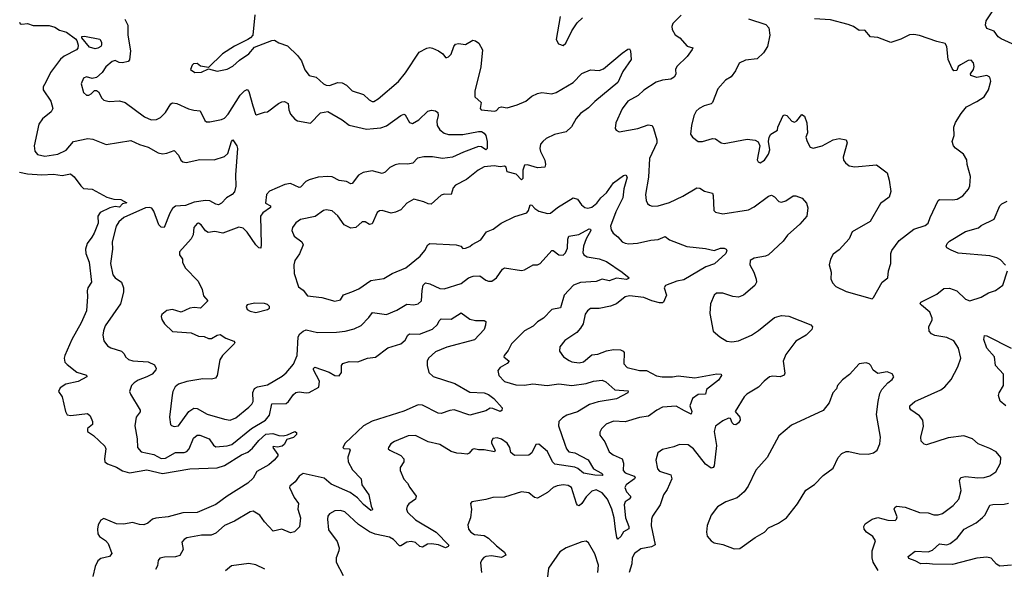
# Model space of a CAD drawing. Extents: x 2057697 to 2160550, y 827490 to 1016834.
# Tile 100 of 256: x 2100600 to 2107456, y 859836 to 863662. Entities that reach past the tile are written whole.
import ezdxf

# ---------------------------------------------------------------- set-up
doc = ezdxf.new("R2010")
doc.units = 0

msp = doc.modelspace()

# ---------------------------------------------------------------- linework, layer by layer
at = {"layer": '0CON20XD'}
for points in [[(2107582.3, 863462.3), (2107435, 863529.2), (2107413.4, 863543.4), (2107385, 863581.2), (2107335, 863601.2), (2107325.8, 863625), (2107329.2, 863655), (2107389.2, 863745)], [(2100597.8, 863645), (2100604.1, 863634.1), (2100615, 863630), (2100654.6, 863635.4), (2100695, 863621.3), (2100805, 863622.1), (2100845, 863610), (2100878.3, 863588.3), (2100925, 863576.4), (2100988.2, 863528.2), (2100997.9, 863517.9), (2101006.5, 863485), (2101004.5, 863465), (2100995, 863452.1), (2100910.9, 863409.1), (2100883.3, 863386.7), (2100813.8, 863295), (2100782.9, 863227.1), (2100764.2, 863195), (2100762.9, 863175), (2100817.8, 863095), (2100830, 863045), (2100818.6, 863021.4), (2100758.3, 862971.7), (2100732.9, 862935), (2100702, 862785), (2100706.2, 862746.2), (2100725, 862724.4), (2100775, 862711.1), (2100865, 862726.2), (2100923.3, 862755), (2100974.8, 862815.2), (2101075, 862834.8), (2101110.4, 862830.4), (2101202.7, 862792.7), (2101375, 862820.3), (2101435, 862793.1), (2101494.6, 862774.6), (2101565, 862734.3), (2101595, 862728.6), (2101625, 862732.9), (2101675, 862752.5), (2101705, 862720), (2101721.4, 862685), (2101735, 862672.9), (2101758.3, 862668.3), (2101855, 862688.5), (2101955, 862687.2), (2102025, 862709.2), (2102049.2, 862730.8), (2102075, 862814), (2102085, 862826), (2102111.4, 862785), (2102116.5, 862765), (2102101.8, 862581.8), (2102105.8, 862504.2), (2102095, 862463.8), (2102079.6, 862445), (2102039, 862421), (2102005.4, 862385), (2101985, 862373.6), (2101965, 862376.8), (2101925, 862400.8), (2101893.2, 862403.2), (2101815, 862392.5), (2101755, 862368.8), (2101685, 862364.6), (2101665, 862348.2), (2101645, 862314.4), (2101605, 862214.4), (2101585, 862217.8), (2101568.8, 862235), (2101535, 862328.6), (2101520.7, 862349.3), (2101505, 862355.8), (2101475, 862351.4), (2101324.5, 862285.5), (2101289.3, 862255), (2101272.2, 862225), (2101242.9, 862115), (2101247.3, 862065), (2101232.5, 861965), (2101249.4, 861885), (2101265, 861865.7), (2101308, 861835), (2101324, 861795), (2101322, 861765), (2101302.5, 861685), (2101195, 861531.2), (2101182.9, 861497.1), (2101180, 861465), (2101186, 861426), (2101212, 861392), (2101235, 861376.7), (2101308.8, 861355), (2101326.6, 861336.6), (2101336.2, 861315), (2101357.6, 861297.6), (2101388, 861288), (2101495, 861281.5), (2101538.6, 861258.6), (2101550.8, 861235), (2101548.8, 861225), (2101521.5, 861195), (2101485.2, 861174.8), (2101425, 861152.3), (2101397.8, 861135), (2101379.4, 861115), (2101365.7, 861075), (2101370.8, 861055), (2101440, 860945), (2101438.3, 860931.7), (2101411.1, 860895), (2101401.5, 860835), (2101417.1, 860745), (2101420, 860685), (2101446.2, 860655), (2101535, 860636.4), (2101585, 860608.2), (2101615, 860608.9), (2101685, 860648.3), (2101745, 860650), (2101764, 860656), (2101779.6, 860675), (2101810, 860750), (2101835, 860769.1), (2101855, 860769.5), (2101919.2, 860745), (2101950, 860700), (2101965, 860689.1), (2102045, 860696), (2102077.1, 860705), (2102214.8, 860815.2), (2102311.5, 860875), (2102339.4, 860909.4), (2102355, 860987.8), (2102455, 860991.1), (2102471.8, 861005), (2102505.9, 861054.1), (2102523.6, 861066.4), (2102545, 861070.9), (2102595, 861063.5), (2102615, 861066.7), (2102682.5, 861105), (2102688.5, 861145), (2102646.5, 861225), (2102645.7, 861235), (2102655, 861244.3), (2102755, 861209.5), (2102795, 861184.5), (2102825, 861181.9), (2102841.1, 861205), (2102841.4, 861255), (2102850.2, 861269.8), (2102895, 861282.7), (2102955, 861279.4), (2103022.5, 861305), (2103077.6, 861312.4), (2103163.1, 861376.9), (2103255, 861406.5), (2103285, 861431.1), (2103302.9, 861467.1), (2103314, 861476), (2103385, 861472.5), (2103475, 861508.9), (2103509.2, 861540.8), (2103520.4, 861565), (2103535, 861579.1), (2103605, 861577.3), (2103675, 861621.2), (2103735, 861578.1), (2103775, 861568), (2103835, 861567.1), (2103845, 861560), (2103844.5, 861535), (2103833.2, 861505), (2103767.2, 861432.8), (2103575, 861381.6), (2103495, 861349), (2103447.3, 861305), (2103438.4, 861285), (2103436.2, 861255), (2103449.5, 861205), (2103478.8, 861178.8), (2103629.8, 861129.8), (2103735, 861068.5), (2103835, 861064.6), (2103865, 861053.8), (2103900.9, 861025), (2103959.8, 860959.8), (2103958.2, 860941.8), (2103945, 860935.5), (2103895.4, 860955.4), (2103875, 860956.9), (2103845, 860940), (2103735, 860908.5), (2103625.4, 860945.4), (2103595, 860941.8), (2103535, 860920.9), (2103515, 860921.9), (2103405, 860977.9), (2103375, 860980), (2103275, 860936.2), (2103055, 860868.2), (2102995, 860834.6), (2102866, 860715), (2102851.2, 860685), (2102856.2, 860676.2), (2102893.8, 860673.8), (2102901.2, 860665), (2102883.9, 860616.1), (2102888.2, 860585), (2102918, 860528), (2102978, 860465), (2102983.3, 860425), (2103032, 860355), (2103047.5, 860275), (2103055.7, 860254.3), (2103053.3, 860246.7), (2103045, 860246), (2102995, 860287.1), (2102952.8, 860332.8), (2102901.2, 860371.2), (2102768.7, 860428.7), (2102720.9, 860470.9), (2102575, 860502), (2102546.2, 860485), (2102517.5, 860445), (2102481.2, 860415), (2102478.8, 860405), (2102512.2, 860335), (2102541.2, 860295), (2102537.7, 860255), (2102556, 860195), (2102547.7, 860132.3), (2102513.8, 860096.2), (2102485, 860090), (2102425, 860114.4), (2102365, 860101.2), (2102305, 860165.7), (2102273, 860213), (2102225, 860240.6), (2102205, 860235.8), (2102095, 860171.5), (2102025, 860141.1), (2101965, 860086.9), (2101933, 860073), (2101865, 860073.1), (2101763.8, 860055), (2101745, 860044.2), (2101730, 860025), (2101738.8, 859975), (2101715, 859931.2), (2101685, 859921.9), (2101608.3, 859921.7), (2101575.9, 859914.1), (2101565, 859897.5), (2101558.8, 859861.2), (2101546, 859835)], [(2101331.2, 863665), (2101354, 863625), (2101353, 863555), (2101370.7, 863445), (2101365, 863383.8), (2101355, 863371.4), (2101315, 863361.1), (2101293.5, 863363.5), (2101265, 863377.5), (2101245, 863371.9), (2101200.6, 863335), (2101174, 863295), (2101135, 863260), (2101105, 863252.5), (2101065, 863264), (2101045, 863254.2), (2101028.5, 863215), (2101044.6, 863154.6), (2101065, 863137.8), (2101082.4, 863137.6), (2101098.8, 863145), (2101121.7, 863168.3), (2101135, 863170), (2101149.1, 863159.1), (2101171.9, 863115), (2101185, 863101.9), (2101222.6, 863092.6), (2101295, 863096.5), (2101335, 863086.4), (2101469.2, 862985), (2101515.5, 862965.5), (2101552.8, 862967.2), (2101579.8, 862980.2), (2101615.6, 863015), (2101653.1, 863076.9), (2101665, 863084.3), (2101695, 863079.4), (2101775, 863040.8), (2101812.7, 863032.7), (2101857, 863027), (2101890.3, 862960.3), (2101901.2, 862951.2), (2101925, 862950), (2102005, 862967.5), (2102025, 862977.5), (2102052.5, 863005), (2102135, 863137.5), (2102165, 863167.8), (2102185, 863175.8), (2102195, 863163.3), (2102222.8, 863062.8), (2102242.9, 863005), (2102249.5, 862999.5), (2102305, 863018.8), (2102325, 863020), (2102401.4, 863078.6), (2102425, 863090.9), (2102445, 863092.7), (2102468.9, 863078.9), (2102474.6, 863035), (2102485.6, 863005), (2102515, 862970.8), (2102535, 862957.1), (2102625, 862942.9), (2102695, 863012.7), (2102745, 863023.1), (2102845, 862965.6), (2102895, 862928.9), (2103015, 862899.6), (2103063.7, 862903.7), (2103115, 862908.5), (2103155, 862923.5), (2103255, 862996.2), (2103275, 863003.8), (2103285, 863000), (2103315, 862945.8), (2103335, 862940), (2103380, 862965), (2103442.9, 863025), (2103466.8, 863033.2), (2103495, 863027.3), (2103512.2, 863015), (2103514.5, 862995), (2103504, 862956), (2103507.9, 862925), (2103525, 862894.4), (2103555, 862871.5), (2103585, 862863.8), (2103685, 862863.8), (2103795, 862884.7), (2103815, 862883.2), (2103835, 862871.8), (2103846.3, 862855), (2103855.3, 862814.7), (2103854, 862766), (2103845, 862756.2), (2103816.7, 862776.7), (2103795, 862778.9), (2103689.6, 862740.4), (2103614.8, 862705.2), (2103545.2, 862694.8), (2103473.3, 862706.7), (2103413, 862707), (2103370.9, 862699.1), (2103337.6, 862662.4), (2103303, 862657), (2103245, 862659.2), (2103215, 862652.1), (2103177, 862633), (2103145, 862600), (2103125, 862591.9), (2103055, 862610), (2102990.7, 862599.3), (2102959.5, 862580.5), (2102915, 862521.2), (2102905, 862520), (2102875, 862535.6), (2102825, 862542.9), (2102775, 862567.6), (2102745, 862571), (2102678.8, 862565), (2102615, 862547.2), (2102591.5, 862535), (2102555, 862496), (2102545, 862492.9), (2102485, 862521.9), (2102445.7, 862515), (2102340.6, 862469.4), (2102318.8, 862445), (2102312, 862385), (2102345.5, 862365.5), (2102345.8, 862355.8), (2102292.2, 862317.8), (2102276.2, 862295), (2102282.5, 862097.5), (2102278, 862072), (2102265, 862074.2), (2102245, 862095.8), (2102184, 862184), (2102155, 862211.4), (2102125, 862218.6), (2102015, 862175.7), (2101957.8, 862187.8), (2101911.7, 862181.7), (2101892.7, 862192.7), (2101863.3, 862235), (2101845, 862246), (2101835, 862243.8), (2101812, 862215), (2101808.6, 862165), (2101793.2, 862136.8), (2101713.3, 862045), (2101713.3, 862025), (2101733.3, 861995), (2101733.8, 861975), (2101752.5, 861935), (2101842.1, 861842.1), (2101871.5, 861785), (2101880, 861740), (2101910, 861705), (2101860, 861655), (2101815, 861658.6), (2101785, 861654.3), (2101725, 861625.6), (2101665, 861645.6), (2101625, 861638.6), (2101589.7, 861610.3), (2101585.7, 861595), (2101590.5, 861575), (2101607.5, 861545), (2101665, 861492.2), (2101793, 861483), (2101845, 861458.6), (2101885, 861457.1), (2101913.8, 861443.8), (2101935, 861442.2), (2101975, 861466.2), (2101995, 861470), (2102034.7, 861444.7), (2102090, 861425), (2102098, 861415), (2102094.2, 861405), (2102012.9, 861325), (2101994.3, 861295), (2101975.6, 861185), (2101962.6, 861167.4), (2101935, 861160), (2101875, 861163.1), (2101765, 861144.5), (2101706.2, 861125), (2101683, 861107), (2101665.8, 861075), (2101660.9, 861049.1), (2101644.2, 860894.2), (2101650, 860845), (2101656.4, 860836.4), (2101675, 860830), (2101706.2, 860835), (2101776.9, 860935), (2101812.3, 860957.7), (2101835, 860955.4), (2101905, 860916.5), (2102025, 860880.5), (2102065, 860874.4), (2102105, 860891.5), (2102195, 860964.4), (2102216.7, 860985), (2102225, 861003.3), (2102223.8, 861066.2), (2102235.4, 861094.6), (2102255, 861105.5), (2102325, 861119.5), (2102428.8, 861181.2), (2102455, 861203.3), (2102505.6, 861265), (2102531.8, 861325), (2102538.8, 861455), (2102550, 861475), (2102573.3, 861495), (2102595, 861504), (2102673.9, 861483.9), (2102805, 861487.1), (2102866.5, 861493.5), (2102929.5, 861510.5), (2102976.7, 861533.3), (2103031.1, 861588.9), (2103055.6, 861624.4), (2103155, 861608.9), (2103225, 861640), (2103295, 861682.2), (2103345, 861677.3), (2103375.6, 861684.4), (2103396.8, 861705), (2103402.2, 861777.8), (2103409.4, 861815), (2103425, 861829.2), (2103455, 861824.4), (2103525, 861791.4), (2103555, 861788.1), (2103675, 861826.5), (2103725.6, 861865), (2103757, 861877), (2103805, 861878.2), (2103845, 861848), (2103865, 861841.2), (2103887, 861843), (2103921.2, 861865), (2103962.9, 861925), (2103975.6, 861934.4), (2104095, 861916.5), (2104115, 861920), (2104175, 861955.6), (2104205.8, 861955.8), (2104225, 861963.8), (2104305, 862054.3), (2104315, 862055.7), (2104355, 862024.5), (2104385, 862022.1), (2104401.4, 862038.6), (2104415, 862070.8), (2104417.1, 862135), (2104424.7, 862155.3), (2104493.9, 862166.1), (2104565, 862205.4), (2104574.1, 862204.1), (2104576.4, 862195), (2104544.2, 862135.8), (2104525.4, 862085), (2104521.7, 862041.7), (2104528, 862025), (2104551.7, 862011.7), (2104635, 861998.2), (2104685, 861978.1), (2104795.2, 861905.2), (2104843.3, 861865), (2104840, 861860), (2104825.5, 861854.5), (2104755, 861862.2), (2104705, 861843.4), (2104655, 861856.9), (2104615, 861839.2), (2104505, 861833.3), (2104456.3, 861813.7), (2104391.1, 861745), (2104364.6, 861655.4), (2104305, 861644.6), (2104246.8, 861583.2), (2104205, 861558.1), (2104175, 861529.1), (2104115, 861495.5), (2104025, 861406.4), (2104000.5, 861359.5), (2103972.5, 861325), (2103972, 861315), (2104008, 861285), (2103995, 861269.4), (2103945, 861240.5), (2103929.7, 861220.3), (2103935.7, 861185), (2103975, 861143.1), (2104055, 861119.1), (2104115, 861118.5), (2104172.8, 861127.2), (2104274, 861116), (2104355, 861128.3), (2104445, 861115.3), (2104545, 861129), (2104595, 861146.7), (2104655, 861153.1), (2104681, 861141), (2104745, 861086.6), (2104837.4, 861077.4), (2104835, 861064.5), (2104755, 861022.1), (2104628.5, 861001.5), (2104567.3, 860982.7), (2104485, 860932.1), (2104410.4, 860909.6), (2104378.5, 860891.5), (2104354.6, 860865), (2104351.5, 860835), (2104395, 860706.7), (2104406.7, 860675), (2104424.2, 860655), (2104465, 860647.7), (2104558.8, 860598.8), (2104595.9, 860535.9), (2104652, 860505), (2104661.2, 860495), (2104655, 860490), (2104605, 860490.9), (2104525, 860505.3), (2104487, 860537), (2104465, 860547.5), (2104326.9, 860566.9), (2104310.2, 860585), (2104275, 860656.7), (2104215, 860706.2), (2104194.4, 860705), (2104165, 860648), (2104145, 860630), (2104045, 860629.4), (2104019.4, 860649.4), (2104013.8, 860685), (2103995.2, 860715.2), (2103955, 860741.8), (2103925, 860752.2), (2103895, 860745.8), (2103884.4, 860725), (2103885, 860713.3), (2103910, 860665), (2103906, 860654), (2103835, 860668.6), (2103795, 860667.5), (2103765, 860674.4), (2103750.9, 860669.1), (2103729.4, 860645), (2103715, 860637.9), (2103677.4, 860642.6), (2103644.1, 860644.1), (2103605, 860656), (2103525, 860705.6), (2103445, 860723.3), (2103355, 860768.2), (2103305.4, 860764.6), (2103210, 860725), (2103185, 860708.8), (2103168.8, 860685), (2103166.7, 860675), (2103176.7, 860665), (2103255, 860628.1), (2103275.8, 860605), (2103275.7, 860585), (2103248.8, 860545), (2103250, 860525), (2103275, 860463.3), (2103301.2, 860435), (2103315.8, 860405), (2103360.8, 860345), (2103355.8, 860325), (2103309.1, 860290.9), (2103297.1, 860275), (2103294.3, 860254.3), (2103300.8, 860235), (2103355, 860181.5), (2103499.4, 860095), (2103587.1, 860005), (2103582.5, 859995), (2103565, 859985.6), (2103517.2, 860007.2), (2103467.3, 860012.8), (2103439.4, 860010.6), (2103405, 859990.9), (2103385.9, 859995.9)], [(2102237.5, 863695), (2102222.5, 863555), (2102206.7, 863535), (2102187.5, 863525), (2102095, 863476.7), (2102013.3, 863425), (2101915, 863330), (2101858.3, 863338.3), (2101835, 863356.7), (2101810, 863355), (2101800, 863345), (2101790, 863315), (2101820, 863295), (2101865, 863297.5), (2101915, 863320), (2101975, 863304), (2102045, 863317.5), (2102085, 863338), (2102130.7, 863379.3), (2102196.2, 863425), (2102235, 863470), (2102355, 863518), (2102375, 863520), (2102405, 863501.2), (2102465, 863480), (2102535, 863412.5), (2102561.9, 863375), (2102585, 863313.3), (2102615, 863273.3), (2102665, 863262), (2102715, 863215.7), (2102735, 863205.7), (2102757.5, 863205), (2102815, 863225.6), (2102845, 863223.1), (2102876.2, 863206.2), (2102916, 863166), (2102995, 863140.8), (2103033.2, 863103.2), (2103055, 863092), (2103065, 863092), (2103095, 863110.8), (2103238.7, 863231.3), (2103287.2, 863292.8), (2103382.5, 863435), (2103435, 863464.3), (2103455, 863469.2), (2103475, 863464.2), (2103516, 863445), (2103546.7, 863425), (2103565, 863400), (2103575, 863400), (2103585, 863402.5), (2103605, 863422.5), (2103621.9, 863475), (2103635, 863491.4), (2103654.5, 863495.5), (2103705, 863489.6), (2103755, 863520), (2103775, 863515.5), (2103798.1, 863498.1), (2103823.4, 863453.4), (2103812.1, 863335), (2103770, 863165), (2103768.1, 863125), (2103813.8, 863085), (2103806.7, 863045), (2103814.2, 863034.2), (2103905, 863025.8), (2103919.1, 863030.9), (2103939.1, 863050.9), (2103955.5, 863055.5), (2103995, 863047.8), (2104065, 863070), (2104123.8, 863095), (2104165, 863129.2), (2104205, 863149.4), (2104235, 863154.4), (2104305, 863145.6), (2104335, 863154.5), (2104452.9, 863225), (2104515, 863286.5), (2104575, 863312.9), (2104635, 863308.6), (2104665, 863320.6), (2104795, 863428.8), (2104835, 863458), (2104845, 863458.8), (2104853.8, 863445), (2104857.1, 863385), (2104798.7, 863301.3), (2104764.4, 863225.6), (2104605, 863092.4), (2104561.4, 863048.6), (2104505, 863008.2), (2104473.8, 862975), (2104443.2, 862916.8), (2104405, 862881.5), (2104325, 862862.7), (2104266, 862835), (2104241.9, 862815), (2104226.7, 862795), (2104222.9, 862765), (2104226.7, 862745), (2104255.8, 862685), (2104262, 862655), (2104256.7, 862635), (2104205, 862631.1), (2104135, 862651.1), (2104115, 862650), (2104104.4, 862615), (2104103.3, 862556.7), (2104095, 862547.5), (2104056.2, 862586.2), (2103993.9, 862603.9), (2103987.5, 862635), (2103975, 862642.5), (2103945, 862638.8), (2103904.6, 862644.6), (2103835, 862637.8), (2103792, 862615), (2103711.2, 862548.8), (2103635, 862510), (2103619.3, 862490.7), (2103604, 862446), (2103555, 862447.1), (2103535, 862440.8), (2103465, 862378.6), (2103445, 862379.2), (2103414.1, 862394.1), (2103345, 862412), (2103295.5, 862384.5), (2103255, 862337.8), (2103217.9, 862322.1), (2103186.1, 862316.1), (2103125, 862333.3), (2103105, 862331.2), (2103090.3, 862319.7), (2103055, 862241.4), (2103035, 862237.1), (2103005, 862254.4), (2102985, 862255.5), (2102940, 862215), (2102905, 862210), (2102860, 862235), (2102815, 862296), (2102775, 862332), (2102735, 862339.4), (2102715, 862334.3), (2102658.1, 862291.9), (2102555, 862272.2), (2102521.7, 862248.3), (2102500, 862215), (2102496, 862195), (2102511.4, 862155), (2102564.2, 862115), (2102574.4, 862095), (2102547.6, 862032.4), (2102516, 861985), (2102510, 861955), (2102512, 861895), (2102542.3, 861802.3), (2102575, 861778.8), (2102605, 861740), (2102705, 861729.2), (2102795, 861703.8), (2102835, 861712.5), (2102855, 861747.5), (2102912.1, 861767.9), (2102961.2, 861788.8), (2103045, 861846.9), (2103135, 861860), (2103194.2, 861895), (2103289.2, 861935), (2103388.1, 862015), (2103421.1, 862055), (2103442.5, 862095), (2103455, 862104.2), (2103640, 862095), (2103672.5, 862085), (2103685, 862070), (2103705, 862072.5), (2103735, 862083.3), (2103751.7, 862098.3), (2103811.2, 862128.8), (2103851.2, 862185), (2103897.2, 862202.8), (2103953.6, 862246.3), (2104047.4, 862292.6), (2104131.5, 862318.5), (2104143.3, 862335), (2104155, 862373.3), (2104165, 862371.2), (2104187.2, 862347.2), (2104215, 862329.2), (2104275, 862312.5), (2104295, 862316.2), (2104345, 862355.7), (2104455, 862422.5), (2104483, 862413), (2104512.6, 862372.6), (2104534.4, 862354.4), (2104555, 862350.6), (2104585, 862358.1), (2104618.1, 862385), (2104647.5, 862422.5), (2104685, 862456.5), (2104735, 862526.5), (2104805, 862578.6), (2104821.2, 862581.2), (2104830.8, 862565), (2104807.1, 862485), (2104798.7, 862421.3), (2104751.9, 862325), (2104714.6, 862224.6), (2104718.6, 862198.6), (2104732.9, 862175), (2104765, 862151.4), (2104795.5, 862115.5), (2104815, 862105.6), (2104842.6, 862102.6), (2104902.6, 862107.4), (2104995, 862128.1), (2105045, 862132.5), (2105095, 862153.8), (2105125, 862130), (2105244.3, 862084.3), (2105375, 862069.2), (2105435, 862054.4), (2105478.9, 862071.1), (2105505, 862072.7), (2105520, 862065), (2105523.8, 862055), (2105516.2, 862033.8), (2105437.8, 861962.2), (2105377.7, 861942.2), (2105225, 861851.1), (2105175, 861841.2), (2105097.4, 861812.6), (2105086.7, 861795), (2105103.1, 861745), (2105083.8, 861695), (2105075, 861690), (2105055, 861691.8), (2105001.2, 861705), (2104945, 861727.8), (2104845, 861740.8), (2104815, 861733.3), (2104755, 861684.5), (2104715, 861667.3), (2104635, 861651.9), (2104575, 861650.8), (2104554.5, 861635.5), (2104537.6, 861612.4), (2104523.1, 861545), (2104506.1, 861513.9), (2104479.2, 861485), (2104395, 861428), (2104360, 861385), (2104358.8, 861355), (2104385.8, 861315.8), (2104425, 861290), (2104445, 861280.6), (2104495, 861272.5), (2104525, 861280), (2104585, 861330), (2104625.4, 861334.6), (2104685, 861357.5), (2104735, 861366), (2104784, 861364), (2104802.5, 861355), (2104808.8, 861345), (2104807.3, 861267.3), (2104830, 861240), (2104915, 861221.1), (2104965, 861221.1), (2105033.5, 861183.5), (2105073.8, 861176.2), (2105145, 861176.1), (2105185, 861182.7), (2105300.3, 861169.7), (2105455, 861197.1), (2105485.5, 861195.5), (2105485.8, 861185), (2105465, 861152.5), (2105382.3, 861087.8), (2105375, 861054.2), (2105325, 861053.8), (2105284.7, 861025.3), (2105267.3, 860975), (2105279.5, 860935), (2105275, 860916), (2105229.5, 860939.5)], [(2104362.9, 863685), (2104336.2, 863525), (2104352.5, 863495), (2104385, 863483.3), (2104402.3, 863497.7), (2104444.5, 863585.5), (2104480.6, 863639.4), (2104518, 863675)], [(2105205, 863693.6), (2105148.5, 863635), (2105141.5, 863615), (2105142.7, 863595), (2105165, 863557.8), (2105195.6, 863535), (2105248, 863478), (2105286.4, 863466.4), (2105283.3, 863455), (2105248, 863405), (2105175, 863335.7), (2105167.5, 863315), (2105168.2, 863281.8), (2105157.6, 863262.4), (2105135, 863248.5), (2105075, 863241.1), (2105032.8, 863227.2), (2104945, 863171.2), (2104906.7, 863135), (2104835, 863094.2), (2104795, 863041.2), (2104750, 862945), (2104747.5, 862905), (2104753.6, 862893.6), (2104775, 862882.5), (2104904.3, 862904.3), (2104975, 862930), (2105003.3, 862925), (2105014.3, 862905)], [(2105675, 863668.5), (2105795, 863628.8), (2105816.7, 863605), (2105824, 863555), (2105806, 863475), (2105778.8, 863431.2), (2105735, 863390), (2105655, 863380.8), (2105610.3, 863359.7), (2105585, 863306.7), (2105555, 863263.3), (2105515, 863241.2), (2105460.3, 863179.7), (2105425, 863086.7), (2105415, 863077.1), (2105365, 863062.5), (2105330.8, 863045), (2105310, 863025), (2105295, 862993.3), (2105276.9, 862925), (2105270.8, 862865), (2105285, 862844), (2105324.1, 862814.1), (2105355, 862814.2), (2105425, 862834.4), (2105445, 862832.9), (2105485, 862805.7), (2105505, 862801.4), (2105665, 862829.4), (2105722.3, 862822.3), (2105741.7, 862811.7), (2105753.3, 862785), (2105736.1, 862686.1), (2105742.3, 862672.3), (2105756.7, 862666.7), (2105785, 862684), (2105814, 862725), (2105824.1, 862755.9), (2105814, 862815), (2105818.8, 862845), (2105831.2, 862865), (2105877.3, 862892.7), (2105880, 862915), (2105915, 862994.3), (2105925, 862998.9), (2105941.2, 862995), (2105976.7, 862955), (2105995, 862948.8), (2106011.2, 862958.8), (2106045, 863002.5), (2106065, 862990), (2106080, 862945), (2106086, 862875), (2106074.4, 862845), (2106083.1, 862813.1), (2106105, 862774.3), (2106125, 862766.7), (2106188.8, 862785), (2106265, 862825.6), (2106305, 862834.2), (2106355.7, 862825.7), (2106362, 862805), (2106334.2, 862705), (2106336.2, 862685), (2106350, 862665), (2106376.7, 862645), (2106415, 862637.1), (2106565, 862650.8), (2106640, 862595), (2106654.4, 862544.4), (2106666.2, 862465), (2106653.6, 862426.4), (2106595, 862383.3), (2106522.1, 862257.9), (2106396, 862185), (2106375, 862135.8), (2106305, 862060), (2106265, 862029.2), (2106245, 861994.3), (2106235.8, 861955), (2106250.5, 861905), (2106249.1, 861859.2), (2106260.1, 861830.1), (2106282.2, 861805), (2106355, 861769.2), (2106535, 861720)], [(2106535, 861720), (2106545, 861727.5), (2106606, 861835), (2106644.3, 861865.7), (2106648.6, 861915), (2106665.8, 861965), (2106665.8, 862035), (2106672.5, 862055), (2106724.2, 862125), (2106825, 862204.4), (2106905, 862230), (2106926, 862245), (2106938.8, 862285), (2106995, 862403.3), (2107005, 862410), (2107095, 862408), (2107126.6, 862413.4), (2107168, 862435), (2107207.4, 862482.6), (2107215.7, 862505), (2107220.9, 862570.9), (2107198, 862655), (2107195, 862687.5), (2107171.2, 862725), (2107115, 862766.7), (2107102.5, 862785), (2107093.8, 862815), (2107107.5, 862855), (2107104, 862915), (2107115, 862946.2), (2107155, 863008.8), (2107193.8, 863055), (2107263.6, 863093.6), (2107315, 863124), (2107346.4, 863173.6), (2107362, 863235), (2107355, 863262.5), (2107335, 863273.8), (2107265, 863259.5), (2107222.6, 863272.6), (2107219.4, 863285), (2107240.6, 863315), (2107245.8, 863335.8), (2107241.2, 863361.2), (2107225, 863380), (2107205, 863377.5), (2107151.3, 863348.7), (2107134.5, 863335.5), (2107125, 863308), (2107105, 863307.1), (2107091.9, 863321.9), (2107065.3, 863385), (2107056.5, 863475), (2107045, 863495.5), (2106985, 863509.4), (2106865, 863553.1), (2106825, 863559.4), (2106795, 863555.6), (2106735, 863526.7), (2106665, 863503.3), (2106575, 863537.5), (2106525, 863542.5), (2106485, 863590), (2106445, 863586.2), (2106405, 863613.8), (2106368.8, 863628.8), (2106245, 863660.8), (2106135, 863668)], [(2101125, 863459.4), (2101085, 863470), (2101033.3, 863535), (2101033.3, 863545), (2101052, 863548), (2101157.3, 863527.3), (2101170, 863505), (2101170.5, 863485), (2101165, 863474.6), (2101145, 863463.1), (2101125, 863459.4)], [(2105014.3, 862905), (2105036.9, 862825), (2105037.1, 862805), (2104985.6, 862695), (2104979.2, 862565), (2104958, 862445), (2104962.7, 862402.7), (2104971.9, 862381.9), (2104985, 862370), (2105005, 862364.3), (2105045, 862366.7), (2105125, 862390.5), (2105216.9, 862433.1), (2105315, 862490.8), (2105335, 862489.2), (2105367.6, 862467.6), (2105423.3, 862455), (2105428.8, 862438.8), (2105434.1, 862334.1), (2105445, 862322), (2105495, 862311.4), (2105675, 862338.6), (2105715, 862359.2), (2105815, 862432.5), (2105835, 862440), (2105855, 862430), (2105885, 862396), (2105905, 862390.8), (2105935, 862400), (2105985, 862436.2), (2106003.3, 862436.7), (2106048.8, 862418.8), (2106077.8, 862385), (2106087.4, 862352.6), (2106080, 862295), (2106031.7, 862238.3), (2105946.8, 862163.2), (2105915, 862120), (2105815, 862026), (2105794.2, 862015.8), (2105715, 862002.5), (2105686.2, 861985), (2105684.2, 861955), (2105712, 861905), (2105729.2, 861855), (2105731.4, 861835), (2105719.4, 861810.6), (2105638.8, 861745), (2105605, 861730), (2105565, 861734.3), (2105495, 861757.5), (2105452.7, 861757.3), (2105435.9, 861744.1), (2105410, 861685), (2105405.9, 861615.9), (2105428.8, 861495), (2105475, 861453.3), (2105524.1, 861424.1), (2105559.2, 861419.2), (2105605.8, 861425.8), (2105695, 861465.6), (2105745, 861497.5), (2105855, 861590), (2105905, 861601.9), (2105955, 861599.2), (2106108.6, 861538.6), (2106120, 861525), (2106116.7, 861505), (2106076.2, 861465), (2106005, 861424.2), (2105935, 861331.2), (2105917.1, 861285), (2105927.7, 861202.3), (2105922.7, 861187.3), (2105894.5, 861175.5), (2105845, 861181.1), (2105821.2, 861175), (2105783.7, 861146.3), (2105745.4, 861104.6), (2105663.3, 861055), (2105645, 861036.7), (2105582.5, 860935), (2105615.5, 860895), (2105616.8, 860873.2), (2105606.2, 860855), (2105587.4, 860842.6), (2105573.7, 860843.7), (2105560.8, 860855), (2105550, 860885), (2105535, 860888), (2105495, 860870), (2105445, 860832), (2105435.6, 860795), (2105452.4, 860697.6), (2105435, 860557.5), (2105428.8, 860545), (2105415, 860539.2), (2105375, 860568.6), (2105291.9, 860675), (2105255, 860702.2), (2105195, 860704.2), (2105155, 860688.6), (2105075, 860670), (2105043.7, 860646.3), (2105029.4, 860595), (2105040, 860535), (2105055, 860520), (2105133.3, 860493.3), (2105141.2, 860465), (2105107.9, 860392.1), (2105083.8, 860355), (2105059.2, 860285), (2105006, 860205), (2104999.2, 860185), (2104997.6, 860137.6), (2105024.3, 860005.7), (2104998.5, 859991.5), (2104925, 859979.5), (2104880.6, 859945), (2104864.4, 859915), (2104861.9, 859875), (2104843.1, 859815)], [(2100599.8, 862599.8), (2100655, 862588.6), (2100755, 862581.2), (2100835, 862587.9), (2100895, 862577.5), (2100955, 862588), (2100979.3, 862569.3), (2101024.7, 862504.7), (2101045, 862487.1), (2101105, 862483.2), (2101207.8, 862427.8), (2101255, 862413.8), (2101305, 862410), (2101347, 862387), (2101315, 862380), (2101295, 862356.7), (2101265, 862361.2), (2101227.4, 862352.6), (2101160.5, 862319.5), (2101143.3, 862295), (2101145.6, 862245), (2101119.4, 862175), (2101102.7, 862147.3), (2101070.6, 862105), (2101058.9, 862065), (2101061.1, 862035), (2101084, 861974), (2101100, 861835), (2101075, 861795.8), (2101068.8, 861775), (2101073.2, 861735), (2101064.1, 861635), (2101028.7, 861551.3), (2100963.4, 861435), (2100914.1, 861325), (2100910.7, 861305), (2100915, 861278.8), (2100931.2, 861261.2), (2100998.8, 861208.8), (2101065, 861186.7), (2101066.7, 861175), (2101007.2, 861142.8), (2100922, 861125), (2100881.7, 861098.3), (2100870, 861075), (2100895.8, 861035.8), (2100918, 860935), (2100930.8, 860910.8), (2100957.3, 860907.3), (2101071.2, 860921.2), (2101090, 860905), (2101106.2, 860865), (2101106.7, 860845), (2101072.8, 860817.2), (2101071.4, 860795), (2101115, 860768.5), (2101192.6, 860692.6), (2101199.1, 860675), (2101190, 860605), (2101194, 860584), (2101210.5, 860570.5), (2101275, 860546.4), (2101315, 860522.7), (2101365, 860508.2), (2101485, 860527.5), (2101595, 860504.1), (2101785, 860536.6), (2101975, 860541.5), (2102025, 860558.2), (2102145, 860633.8), (2102189.1, 860650.9), (2102221.1, 860678.9), (2102265, 860732.2), (2102315, 860776.2), (2102361.7, 860781.7), (2102405, 860766.7), (2102435, 860766.2), (2102465, 860771.2), (2102515, 860795.7), (2102527.5, 860787.5), (2102528, 860775), (2102505.6, 860754.4), (2102460.5, 860739.5), (2102441.2, 860705), (2102427.5, 860692.5), (2102395, 860686.7), (2102365, 860690), (2102363, 860683), (2102397.5, 860635), (2102396.7, 860625), (2102372.5, 860595), (2102335, 860564.2), (2102252.3, 860517.7), (2102225, 860470), (2102188.8, 860435), (2102044.7, 860345.3), (2101965, 860287.1), (2101835, 860231.2), (2101735, 860230), (2101635, 860200.5), (2101546.9, 860193.1), (2101525.4, 860184.6), (2101493.2, 860156.8), (2101464.4, 860145.6), (2101435, 860147.3), (2101385, 860162.5), (2101325, 860149.7), (2101275, 860153.1), (2101185, 860190.8), (2101165, 860178), (2101146.9, 860145), (2101141.1, 860115), (2101145, 860082.5), (2101155, 860063.8), (2101196.8, 860036.8), (2101215.5, 860015.5), (2101241.2, 859945), (2101225, 859926.2), (2101165, 859911.9), (2101145, 859895.7), (2101125.5, 859855), (2101108.8, 859785)], [(2107465, 861952.5), (2107430.2, 861990.2), (2107404.6, 862004.6), (2107355, 862018.5), (2107135, 862037.8), (2107085, 862056.9), (2107056, 862075), (2107050.6, 862085), (2107058.9, 862105), (2107075, 862120.5), (2107185, 862188.1), (2107276.4, 862213.6), (2107295, 862228.8), (2107385.4, 862274.6), (2107425, 862366.2), (2107439.1, 862380.9), (2107475, 862399.2)], [(2107354, 860676), (2107275, 860709.4), (2107235.3, 860745.3), (2107175, 860764.2), (2107065, 860750.6), (2106915, 860701.9), (2106896.8, 860706.8), (2106877.8, 860727.8), (2106875.5, 860755.5), (2106893, 860833), (2106887.5, 860875), (2106866.2, 860905), (2106805, 860946), (2106797, 860957), (2106799.2, 860975), (2106834, 861004), (2107013.8, 861085), (2107042.6, 861107.4), (2107085, 861156.7), (2107131.4, 861245), (2107152.9, 861305), (2107136.4, 861376.4), (2107105, 861425.7), (2107055, 861450), (2106973.1, 861463.1), (2106950, 861475), (2106932.7, 861492.7), (2106930, 861525), (2106953.6, 861573.6), (2106954.2, 861585), (2106937.1, 861625), (2106878.8, 861675), (2106871.2, 861685), (2106873.8, 861695), (2106985, 861752.2), (2107035, 861790.8), (2107075, 861792.5), (2107125, 861774.3), (2107185, 861716.7), (2107215, 861704.5), (2107295, 861731.4), (2107345, 861760.8), (2107393.9, 861776.1), (2107445.6, 861814.4), (2107478.2, 861915)], [(2102245, 861624.2), (2102325.8, 861644.2), (2102340, 861655), (2102340, 861665), (2102325, 861680), (2102305.5, 861685.5), (2102235, 861689.5), (2102185, 861678), (2102176.2, 861665), (2102184.3, 861644.3), (2102205, 861632), (2102245, 861624.2)], [(2107466.5, 860975), (2107427, 861007), (2107415.6, 861045), (2107419.5, 861065), (2107451.1, 861115), (2107449.4, 861195), (2107394.3, 861255), (2107388.8, 861315), (2107334.6, 861375), (2107313.5, 861436.5), (2107317, 861463), (2107335, 861462), (2107504.6, 861374.6)], [(2105575, 859978.8), (2105615, 859980), (2105722.1, 860057.9), (2105786, 860094), (2105815, 860125.7), (2105883.2, 860156.8), (2105938.8, 860195), (2106015, 860291.2), (2106075, 860386.7), (2106133.9, 860426.1), (2106195, 860490), (2106265, 860540), (2106298.8, 860615), (2106325, 860643.3), (2106355, 860656.7), (2106373.6, 860656.4), (2106445, 860640.8), (2106507.7, 860637.7), (2106545, 860646), (2106571.2, 860665), (2106589.7, 860710.3), (2106594.2, 860755), (2106566.8, 860913.2), (2106576.7, 861005), (2106589.5, 861060.5), (2106603, 861087), (2106645.8, 861134.2), (2106675, 861156.7), (2106686.2, 861175), (2106675.8, 861195.8), (2106639.3, 861210.7), (2106575, 861200), (2106542.3, 861222.3), (2106527.5, 861255), (2106516.1, 861266.1), (2106495, 861272.5), (2106445, 861267.5), (2106378.3, 861191.7), (2106330, 861155), (2106295, 861116.2), (2106286.7, 861093.3), (2106261.9, 861065), (2106235.5, 860994.5), (2106195, 860941.2), (2105975, 860840), (2105886, 860765), (2105804.5, 860615.5), (2105725, 860526.7), (2105673.3, 860415), (2105644.5, 860375), (2105596, 860334), (2105516.2, 860305), (2105459.1, 860270.9), (2105415, 860213.3), (2105388, 860142), (2105381.2, 860095), (2105387.7, 860067.7), (2105415, 860033.8), (2105435, 860021.2), (2105495, 860009.2), (2105575, 859978.8)], [(2105229.5, 860939.5), (2105172.1, 860972.1), (2105075, 860964.5), (2105037.5, 860945), (2104978.5, 860901.5), (2104915, 860893.3), (2104815, 860861.9), (2104735, 860868.1), (2104683.8, 860846.2), (2104651.4, 860815), (2104640.3, 860789.7), (2104639.5, 860769.5), (2104673.5, 860723.5), (2104705.6, 860655), (2104732.1, 860632.1), (2104794.5, 860604.5), (2104804.4, 860575), (2104802.2, 860525), (2104815, 860506.9), (2104879.2, 860485), (2104886.7, 860475), (2104881.8, 860465), (2104823.9, 860425), (2104814.6, 860405), (2104824.6, 860375), (2104853.6, 860345), (2104853.6, 860335), (2104844.5, 860325), (2104815.2, 860304.8), (2104808.9, 860285), (2104818.7, 860195), (2104842, 860135), (2104841.5, 860118.5), (2104803.3, 860096.7), (2104785, 860064.4), (2104765, 860046), (2104756.9, 860056.9), (2104748.6, 860115), (2104738.9, 860195), (2104723.4, 860255), (2104692.1, 860325), (2104655, 860367.3), (2104615, 860388.9), (2104585, 860381.1), (2104545, 860341.1), (2104515, 860293.1), (2104495, 860278.6), (2104485, 860282), (2104476.7, 860295), (2104442.2, 860405), (2104420.2, 860420.2), (2104384.4, 860424.4), (2104342.2, 860417.8), (2104315, 860405.6), (2104275, 860371.4), (2104205, 860331.2), (2104185, 860336.2), (2104145, 860368), (2104095, 860375.6), (2103975, 860338.5), (2103895, 860336.4), (2103845, 860321.5), (2103747.5, 860305), (2103740, 860295), (2103746.2, 860255), (2103738.6, 860195), (2103721.4, 860145), (2103725.7, 860115), (2103741.4, 860095), (2103767.4, 860077.4), (2103835, 860070.9), (2103865, 860052.5), (2103919, 859999), (2103976.9, 859955), (2103984.2, 859935), (2103955, 859919.2), (2103885, 859929.2), (2103845, 859925.9), (2103831.8, 859918.2), (2103817.1, 859902.9), (2103809.3, 859880.7), (2103816.2, 859813.8)], [(2106576.9, 859826.9), (2106541.9, 859885), (2106537, 859917), (2106535.8, 859965), (2106558.6, 860035), (2106540.8, 860065), (2106497.5, 860095), (2106480, 860115), (2106477.5, 860135), (2106487.9, 860152.1), (2106535.4, 860184.6), (2106575, 860195.7), (2106645, 860177.1), (2106695, 860176.2), (2106705.7, 860184.3), (2106708.8, 860201.2), (2106690, 860255), (2106692.7, 860267.3), (2106704.5, 860275.5), (2106765, 860267.8), (2106865, 860232), (2106925, 860230), (2106965.7, 860215.7), (2106995, 860214.3), (2107025, 860225.6), (2107100.8, 860279.2), (2107138.9, 860325), (2107154.5, 860385), (2107142.9, 860455), (2107153.3, 860475), (2107185, 860482.9), (2107272.6, 860472.6), (2107315, 860474.5), (2107355, 860487.1), (2107395.8, 860515), (2107430, 860575), (2107431.9, 860615), (2107400, 860655), (2107354, 860676)], [(2107505, 859865.7), (2107425, 859857.5), (2107401.1, 859871.1), (2107365, 859914.4), (2107335, 859920.4), (2107265, 859914.6), (2107095, 859869.6), (2106955, 859870.7), (2106915, 859876.7), (2106875, 859873.2), (2106835, 859896.2), (2106791.3, 859911.3), (2106787.5, 859925), (2106835, 859961.5), (2106925, 859958.7), (2106955, 859970), (2107005, 860012.7), (2107055, 860005.4), (2107078.1, 860015), (2107127.9, 860052.1), (2107177.5, 860115), (2107260.7, 860159.3), (2107305, 860195.8), (2107322.9, 860215), (2107355, 860282.5), (2107375, 860288.1), (2107455, 860288.6), (2107485, 860297.1)], [(2103385.9, 859995.9), (2103355, 860023.8), (2103325, 860030.7), (2103295, 860025.5), (2103255, 859999.4), (2103245, 860000.6), (2103203.4, 860043.4), (2103175, 860060.9), (2103075, 860080), (2103035, 860096.7), (2102958.2, 860148.2), (2102865, 860236.9), (2102835, 860245.6), (2102795, 860244.2), (2102757.3, 860222.7), (2102746, 860205), (2102744.2, 860185), (2102751.3, 860111.3), (2102810.2, 860030.2), (2102825.6, 859985), (2102823.3, 859965), (2102803.1, 859915), (2102803.9, 859885), (2102852.2, 859792.2)], [(2104626.2, 859815), (2104630.5, 859865), (2104605, 859943.3), (2104560.5, 860020.5), (2104545, 860031.2), (2104515, 860027.5), (2104404.4, 859985.6), (2104361.2, 859958.8), (2104283.1, 859845), (2104270.6, 859745)], [(2102306.1, 859836.1), (2102245, 859867.5), (2102195, 859877.1), (2102075, 859860), (2102033.7, 859826.3)]]:
    msp.add_lwpolyline(points, dxfattribs=at)

doc.saveas('drawing.dxf')
